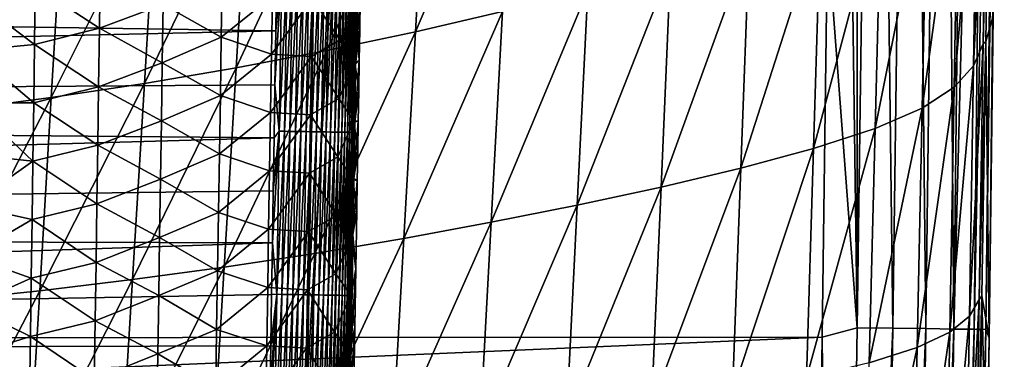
# Model space of a CAD drawing. Header units: metres. Extents: x -26 to 26, y -167 to 32.
# Tile 143 of 237: x 12.66 to 21.34, y -66.33 to -63.34. Entities that reach past the tile are written whole.
import ezdxf

# ---------------------------------------------------------------- set-up
doc = ezdxf.new("R2010")
doc.units = ezdxf.units.M
doc.layers.add('solid_12_411_043_XXX', color=7, linetype='CONTINUOUS')

msp = doc.modelspace()

# ---------------------------------------------------------------- linework, layer by layer
at = {"layer": 'solid_12_411_043_XXX'}
for points in [[(-19.882414, -53.963749, 137.548279), (-19.738482, -66.156723, 137.548279), (19.882442, -53.963749, 137.548279)], [(-19.738482, -66.156723, 137.548279), (19.783798, -62.591133, 137.548279), (19.882442, -53.963749, 137.548279)], [(20.047489, -66.051865, 137.515793), (19.882442, -53.963749, 137.548279), (19.783798, -62.591133, 137.548279)], [(20.047403, -53.965572, 137.539001), (19.882442, -53.963749, 137.548279), (20.047489, -66.051865, 137.515793)], [(20.210266, -53.967373, 137.511261), (20.047403, -53.965572, 137.539001), (20.047489, -66.051865, 137.515793)], [(20.210266, -53.967373, 137.511261), (20.047489, -66.051865, 137.515793), (20.360134, -66.055901, 137.411118)], [(20.521521, -53.97081, 137.402069), (20.210266, -53.967373, 137.511261), (20.360134, -66.055901, 137.411118)], [(20.521521, -53.97081, 137.402069), (20.360134, -66.055901, 137.411118), (20.652548, -66.059669, 137.230804)], [(20.800604, -53.973896, 137.226227), (20.521521, -53.97081, 137.402069), (20.652548, -66.059669, 137.230804)], [(20.800604, -53.973896, 137.226227), (20.652548, -66.059669, 137.230804), (20.898228, -66.062843, 136.983566)], [(21.033401, -53.976467, 136.99263), (20.800604, -53.973896, 137.226227), (20.898228, -66.062843, 136.983566)], [(21.208447, -53.978401, 136.712631), (21.033401, -53.976467, 136.99263), (20.898228, -66.062843, 136.983566)], [(21.208447, -53.978401, 136.712631), (20.898228, -66.062843, 136.983566), (21.076866, -66.065147, 136.689682)], [(21.316563, -53.979595, 136.400696), (21.208447, -53.978401, 136.712631), (21.076866, -66.065147, 136.689682)], [(21.316563, -53.979595, 136.400696), (21.076866, -66.065147, 136.689682), (21.17964, -66.066475, 136.375687)], [(21.343668, -53.979897, 136.237839), (21.316563, -53.979595, 136.400696), (21.17964, -66.066475, 136.375687)], [(21.343668, -53.979897, 136.237839), (21.17964, -66.066475, 136.375687), (21.20903, -66.141747, 136.067215)], [(21.343668, -53.979897, 136.237839), (21.20903, -66.141747, 136.067215), (21.244724, -63.303719, 136.067703)], [(21.157038, -63.549408, 124.861671), (21.190178, -61.295197, 124.837219), (21.214788, -61.151775, 125.637192)], [(21.18066, -63.528362, 125.670761), (21.157038, -63.549408, 124.861671), (21.214788, -61.151775, 125.637192)], [(21.244724, -63.303719, 136.067703), (21.18066, -63.528362, 125.670761), (21.214788, -61.151775, 125.637192)], [(21.073261, -63.742981, 124.060936), (21.107765, -61.536827, 124.045288), (21.190178, -61.295197, 124.837219)], [(21.157038, -63.549408, 124.861671), (21.073261, -63.742981, 124.060936), (21.190178, -61.295197, 124.837219)], [(16.154602, -63.443604, 119.333374), (16.257084, -61.623028, 119.306503), (17.018406, -61.409828, 119.636002)], [(16.920361, -63.266132, 119.657051), (16.154602, -63.443604, 119.333374), (17.018406, -61.409828, 119.636002)], [(20.90262, -63.931473, 123.27404), (20.940182, -61.773003, 123.267227), (21.107765, -61.536827, 124.045288)], [(21.073261, -63.742981, 124.060936), (20.90262, -63.931473, 123.27404), (21.107765, -61.536827, 124.045288)], [(15.372256, -63.608757, 119.029579), (15.477104, -61.821423, 118.997261), (16.257084, -61.623028, 119.306503)], [(16.154602, -63.443604, 119.333374), (15.372256, -63.608757, 119.029579), (16.257084, -61.623028, 119.306503)], [(20.620508, -64.115768, 122.524178), (20.663366, -62.004391, 122.525215), (20.940182, -61.773003, 123.267227)], [(20.90262, -63.931473, 123.27404), (20.620508, -64.115768, 122.524178), (20.940182, -61.773003, 123.267227)], [(14.574072, -63.760765, 118.745674), (14.679393, -62.004017, 118.708351), (15.477104, -61.821423, 118.997261)], [(15.372256, -63.608757, 119.029579), (14.574072, -63.760765, 118.745674), (15.477104, -61.821423, 118.997261)], [(13.763641, -63.898888, 118.474503), (13.867625, -62.16993, 118.432999), (14.679393, -62.004017, 118.708351)], [(14.574072, -63.760765, 118.745674), (13.763641, -63.898888, 118.474503), (14.679393, -62.004017, 118.708351)], [(20.205908, -64.296555, 121.843399), (20.256811, -62.2314, 121.849945), (20.663366, -62.004391, 122.525215)], [(20.620508, -64.115768, 122.524178), (20.205908, -64.296555, 121.843399), (20.663366, -62.004391, 122.525215)], [(12.943747, -64.022354, 118.21154), (13.04471, -62.318233, 118.166916), (13.867625, -62.16993, 118.432999)], [(13.763641, -63.898888, 118.474503), (12.943747, -64.022354, 118.21154), (13.867625, -62.16993, 118.432999)], [(19.661364, -64.473732, 121.252274), (19.722691, -62.453648, 121.261101), (20.256811, -62.2314, 121.849945)], [(20.205908, -64.296555, 121.843399), (19.661364, -64.473732, 121.252274), (20.256811, -62.2314, 121.849945)], [(12.114731, -64.130302, 117.959808), (12.211244, -62.447884, 117.913033), (13.04471, -62.318233, 118.166916)], [(12.943747, -64.022354, 118.21154), (12.114731, -64.130302, 117.959808), (13.04471, -62.318233, 118.166916)], [(19.021252, -64.646126, 120.755615), (19.093811, -62.669682, 120.763329), (19.722691, -62.453648, 121.261101)], [(19.661364, -64.473732, 121.252274), (19.021252, -64.646126, 120.755615), (19.722691, -62.453648, 121.261101)], [(-19.738482, -66.156723, 137.548279), (19.738823, -66.133438, 137.548279), (19.783798, -62.591133, 137.548279)], [(20.047489, -66.051865, 137.515793), (19.783798, -62.591133, 137.548279), (19.738823, -66.133438, 137.548279)], [(18.319191, -64.8125, 120.348221), (18.402317, -62.878002, 120.351692), (19.093811, -62.669682, 120.763329)], [(19.021252, -64.646126, 120.755615), (18.319191, -64.8125, 120.348221), (19.093811, -62.669682, 120.763329)], [(13.37516, -62.896614, 171.569244), (13.367667, -63.412407, 171.573746), (12.80234, -63.041729, 171.426056)], [(13.929353, -63.203564, 171.825531), (13.367667, -63.412407, 171.573746), (13.37516, -62.896614, 171.569244)], [(14.914785, -63.910027, 177.858871), (14.953166, -64.319901, 177.857483), (14.97574, -62.882801, 177.857361)], [(14.922254, -63.43568, 177.858826), (14.914785, -63.910027, 177.858871), (14.97574, -62.882801, 177.857361)], [(14.929759, -62.956245, 177.85878), (14.922254, -63.43568, 177.858826), (14.97574, -62.882801, 177.857361)], [(14.97574, -62.882801, 177.857361), (14.953166, -64.319901, 177.857483), (15.022467, -62.88353, 177.852844)], [(14.953166, -64.319901, 177.857483), (14.999908, -64.320641, 177.852951), (15.022467, -62.88353, 177.852844)], [(15.022467, -62.88353, 177.852844), (14.999908, -64.320641, 177.852951), (15.06984, -62.884266, 177.845016)], [(14.999908, -64.320641, 177.852951), (15.047298, -64.321388, 177.845139), (15.06984, -62.884266, 177.845016)], [(15.06984, -62.884266, 177.845016), (15.047298, -64.321388, 177.845139), (15.117534, -62.88501, 177.833755)], [(15.047298, -64.321388, 177.845139), (15.09501, -64.322144, 177.833862), (15.117534, -62.88501, 177.833755)], [(15.117534, -62.88501, 177.833755), (15.09501, -64.322144, 177.833862), (15.165187, -62.88575, 177.818909)], [(15.09501, -64.322144, 177.833862), (15.14268, -64.322899, 177.819016), (15.165187, -62.88575, 177.818909)], [(15.165187, -62.88575, 177.818909), (15.14268, -64.322899, 177.819016), (15.212413, -62.886486, 177.800446)], [(15.14268, -64.322899, 177.819016), (15.189922, -64.323647, 177.800522), (15.212413, -62.886486, 177.800446)], [(15.212413, -62.886486, 177.800446), (15.189922, -64.323647, 177.800522), (15.258806, -62.887211, 177.77832)], [(15.189922, -64.323647, 177.800522), (15.236331, -64.324379, 177.778381), (15.258806, -62.887211, 177.77832)], [(15.258806, -62.887211, 177.77832), (15.236331, -64.324379, 177.778381), (15.303952, -62.887917, 177.752579)], [(15.236331, -64.324379, 177.778381), (15.281492, -64.325096, 177.752625), (15.303952, -62.887917, 177.752579)], [(15.303952, -62.887917, 177.752579), (15.281492, -64.325096, 177.752625), (15.347441, -62.888596, 177.723358)], [(15.281492, -64.325096, 177.752625), (15.324992, -64.32579, 177.723373), (15.347441, -62.888596, 177.723358)], [(15.347441, -62.888596, 177.723358), (15.324992, -64.32579, 177.723373), (15.388873, -62.889244, 177.690811)], [(15.324992, -64.32579, 177.723373), (15.366434, -64.326447, 177.690811), (15.388873, -62.889244, 177.690811)], [(15.388873, -62.889244, 177.690811), (15.366434, -64.326447, 177.690811), (15.427877, -62.889854, 177.655167)], [(15.366434, -64.326447, 177.690811), (15.405446, -64.327072, 177.655136), (15.427877, -62.889854, 177.655167)], [(15.427877, -62.889854, 177.655167), (15.405446, -64.327072, 177.655136), (15.464118, -62.890423, 177.616714)], [(15.405446, -64.327072, 177.655136), (15.441689, -64.327644, 177.616653), (15.464118, -62.890423, 177.616714)], [(15.464118, -62.890423, 177.616714), (15.441689, -64.327644, 177.616653), (15.497305, -62.890945, 177.57579)], [(15.441689, -64.327644, 177.616653), (15.474876, -64.328178, 177.575699), (15.497305, -62.890945, 177.57579)], [(15.497305, -62.890945, 177.57579), (15.474876, -64.328178, 177.575699), (15.527202, -62.891418, 177.532745)], [(15.474876, -64.328178, 177.575699), (15.504768, -64.328651, 177.532623), (15.527202, -62.891418, 177.532745)], [(15.527202, -62.891418, 177.532745), (15.504768, -64.328651, 177.532623), (15.55363, -62.891834, 177.487991)], [(15.504768, -64.328651, 177.532623), (15.531189, -64.329079, 177.487839), (15.55363, -62.891834, 177.487991)], [(15.55363, -62.891834, 177.487991), (15.531189, -64.329079, 177.487839), (15.576475, -62.892197, 177.441925)], [(15.531189, -64.329079, 177.487839), (15.554023, -64.329445, 177.441742), (15.576475, -62.892197, 177.441925)], [(15.576475, -62.892197, 177.441925), (15.554023, -64.329445, 177.441742), (15.595683, -62.892502, 177.394974)], [(15.554023, -64.329445, 177.441742), (15.573215, -64.32975, 177.39476), (15.595683, -62.892502, 177.394974)], [(15.595683, -62.892502, 177.394974), (15.573215, -64.32975, 177.39476), (15.611259, -62.89275, 177.347534)], [(15.573215, -64.32975, 177.39476), (15.588774, -64.330002, 177.34729), (15.611259, -62.89275, 177.347534)], [(15.611259, -62.89275, 177.347534), (15.588774, -64.330002, 177.34729), (15.623266, -62.892944, 177.300003)], [(15.588774, -64.330002, 177.34729), (15.600759, -64.3302, 177.299728), (15.623266, -62.892944, 177.300003)], [(15.623266, -62.892944, 177.300003), (15.600759, -64.3302, 177.299728), (15.631814, -62.893085, 177.252716)], [(15.600759, -64.3302, 177.299728), (15.609282, -64.330338, 177.252426), (15.631814, -62.893085, 177.252716)], [(15.631814, -62.893085, 177.252716), (15.609282, -64.330338, 177.252426), (15.637054, -62.893173, 177.206039)], [(15.609282, -64.330338, 177.252426), (15.614497, -64.330429, 177.205734), (15.637054, -62.893173, 177.206039)], [(15.634099, -63.218143, 177.160217), (15.637054, -62.893173, 177.206039), (15.614497, -64.330429, 177.205734)], [(17.579185, -64.971695, 119.99659), (17.671316, -63.077251, 119.994255), (18.402317, -62.878002, 120.351692)], [(18.319191, -64.8125, 120.348221), (17.579185, -64.971695, 119.99659), (18.402317, -62.878002, 120.351692)], [(14.929759, -62.956245, 177.85878), (-14.929387, -62.978203, 177.85878), (14.922254, -63.43568, 177.858826)], [(14.922254, -63.43568, 177.858826), (-14.929387, -62.978203, 177.85878), (-14.91159, -64.110237, 177.858887)], [(14.450359, -62.974991, 172.182144), (14.442157, -63.490273, 172.186127), (13.929353, -63.203564, 171.825531)], [(14.893362, -63.126003, 172.634247), (14.442157, -63.490273, 172.186127), (14.450359, -62.974991, 172.182144)], [(15.494193, -63.000935, 173.717392), (15.48547, -63.516121, 173.720154), (15.245001, -63.147541, 173.156265)], [(15.628131, -63.201172, 174.290985), (15.48547, -63.516121, 173.720154), (15.494193, -63.000935, 173.717392)], [(12.80234, -63.041729, 171.426056), (12.795258, -63.556087, 171.430664), (12.248653, -63.141029, 171.381821)], [(13.367667, -63.412407, 171.573746), (12.795258, -63.556087, 171.430664), (12.80234, -63.041729, 171.426056)], [(16.821497, -65.122581, 119.665085), (16.920361, -63.266132, 119.657051), (17.671316, -63.077251, 119.994255)], [(17.579185, -64.971695, 119.99659), (16.821497, -65.122581, 119.665085), (17.671316, -63.077251, 119.994255)], [(12.795258, -63.556087, 171.430664), (12.242564, -63.60762, 171.386032), (12.248653, -63.141029, 171.381821)], [(14.893362, -63.126003, 172.634247), (14.884906, -63.639984, 172.637863), (14.442157, -63.490273, 172.186127)], [(15.245001, -63.147541, 173.156265), (14.884906, -63.639984, 172.637863), (14.893362, -63.126003, 172.634247)], [(15.245001, -63.147541, 173.156265), (15.236369, -63.661369, 173.159454), (14.884906, -63.639984, 172.637863)], [(15.48547, -63.516121, 173.720154), (15.236369, -63.661369, 173.159454), (15.245001, -63.147541, 173.156265)], [(15.667024, -63.155903, 174.847397), (15.634099, -63.218143, 177.160217), (15.62606, -63.730423, 177.16011)], [(15.662488, -63.42709, 174.84845), (15.667024, -63.155903, 174.847397), (15.62606, -63.730423, 177.16011)], [(15.628131, -63.201172, 174.290985), (15.667024, -63.155903, 174.847397), (15.662488, -63.42709, 174.84845)], [(13.929353, -63.203564, 171.825531), (13.921515, -63.716671, 171.829803), (13.367667, -63.412407, 171.573746)], [(14.442157, -63.490273, 172.186127), (13.921515, -63.716671, 171.829803), (13.929353, -63.203564, 171.825531)], [(15.628131, -63.201172, 174.290985), (15.619437, -63.714535, 174.293289), (15.48547, -63.516121, 173.720154)], [(15.62606, -63.730423, 177.16011), (15.634099, -63.218143, 177.160217), (15.614497, -64.330429, 177.205734)], [(15.628131, -63.201172, 174.290985), (15.657968, -63.696587, 174.849472), (15.619437, -63.714535, 174.293289)], [(15.628131, -63.201172, 174.290985), (15.662488, -63.42709, 174.84845), (15.657968, -63.696587, 174.849472)], [(16.051338, -65.264336, 119.346573), (16.154602, -63.443604, 119.333374), (16.920361, -63.266132, 119.657051)], [(16.821497, -65.122581, 119.665085), (16.051338, -65.264336, 119.346573), (16.920361, -63.266132, 119.657051)], [(21.20903, -66.141747, 136.067215), (21.18066, -63.528362, 125.670761), (21.244724, -63.303719, 136.067703)], [(14.922254, -63.43568, 177.858826), (-14.91159, -64.110237, 177.858887), (14.914785, -63.910027, 177.858871)], [(13.367667, -63.412407, 171.573746), (13.360172, -63.928196, 171.578247), (12.795258, -63.556087, 171.430664)], [(13.921515, -63.716671, 171.829803), (13.360172, -63.928196, 171.578247), (13.367667, -63.412407, 171.573746)], [(15.657968, -63.696587, 174.849472), (15.662488, -63.42709, 174.84845), (15.62606, -63.730423, 177.16011)], [(14.442157, -63.490273, 172.186127), (14.433933, -64.005547, 172.190109), (13.921515, -63.716671, 171.829803)], [(14.884906, -63.639984, 172.637863), (14.433933, -64.005547, 172.190109), (14.442157, -63.490273, 172.186127)], [(15.48547, -63.516121, 173.720154), (15.476705, -64.031303, 173.72287), (15.236369, -63.661369, 173.159454)], [(15.266668, -65.396248, 119.047607), (15.372256, -63.608757, 119.029579), (16.154602, -63.443604, 119.333374)], [(16.051338, -65.264336, 119.346573), (15.266668, -65.396248, 119.047607), (16.154602, -63.443604, 119.333374)], [(15.619437, -63.714535, 174.293289), (15.476705, -64.031303, 173.72287), (15.48547, -63.516121, 173.720154)], [(12.788185, -64.070442, 171.435272), (12.236549, -64.069229, 171.390213), (12.242564, -63.60762, 171.386032)], [(12.795258, -63.556087, 171.430664), (12.788185, -64.070442, 171.435272), (12.242564, -63.60762, 171.386032)], [(13.360172, -63.928196, 171.578247), (12.788185, -64.070442, 171.435272), (12.795258, -63.556087, 171.430664)], [(14.468058, -65.517677, 118.768097), (14.574072, -63.760765, 118.745674), (15.372256, -63.608757, 119.029579)], [(15.266668, -65.396248, 119.047607), (14.468058, -65.517677, 118.768097), (15.372256, -63.608757, 119.029579)], [(21.037388, -65.949165, 124.073181), (21.073261, -63.742981, 124.060936), (21.157038, -63.549408, 124.861671)], [(21.122406, -65.803635, 124.883461), (21.037388, -65.949165, 124.073181), (21.157038, -63.549408, 124.861671)], [(21.122406, -65.803635, 124.883461), (21.157038, -63.549408, 124.861671), (21.18066, -63.528362, 125.670761)], [(21.146946, -65.771744, 125.700684), (21.122406, -65.803635, 124.883461), (21.18066, -63.528362, 125.670761)], [(21.20903, -66.141747, 136.067215), (21.146946, -65.771744, 125.700684), (21.18066, -63.528362, 125.670761)], [(14.884906, -63.639984, 172.637863), (14.876419, -64.153954, 172.641434), (14.433933, -64.005547, 172.190109)], [(15.236369, -63.661369, 173.159454), (14.876419, -64.153954, 172.641434), (14.884906, -63.639984, 172.637863)], [(15.236369, -63.661369, 173.159454), (15.227699, -64.175194, 173.162598), (14.876419, -64.153954, 172.641434)], [(15.476705, -64.031303, 173.72287), (15.227699, -64.175194, 173.162598), (15.236369, -63.661369, 173.159454)], [(15.657968, -63.696587, 174.849472), (15.62606, -63.730423, 177.16011), (15.618073, -64.236755, 177.159988)], [(15.653463, -63.964397, 174.850479), (15.657968, -63.696587, 174.849472), (15.618073, -64.236755, 177.159988)], [(15.619437, -63.714535, 174.293289), (15.657968, -63.696587, 174.849472), (15.653463, -63.964397, 174.850479)], [(13.921515, -63.716671, 171.829803), (13.913667, -64.229774, 171.834061), (13.360172, -63.928196, 171.578247)], [(13.65901, -65.628021, 118.500534), (13.763641, -63.898888, 118.474503), (14.574072, -63.760765, 118.745674)], [(14.468058, -65.517677, 118.768097), (13.65901, -65.628021, 118.500534), (14.574072, -63.760765, 118.745674)], [(14.433933, -64.005547, 172.190109), (13.913667, -64.229774, 171.834061), (13.921515, -63.716671, 171.829803)], [(15.619437, -63.714535, 174.293289), (15.6107, -64.227898, 174.295547), (15.476705, -64.031303, 173.72287)], [(15.619437, -63.714535, 174.293289), (15.653463, -63.964397, 174.850479), (15.6107, -64.227898, 174.295547)], [(15.618073, -64.236755, 177.159988), (15.62606, -63.730423, 177.16011), (15.614497, -64.330429, 177.205734)], [(20.863785, -66.089973, 123.276726), (20.90262, -63.931473, 123.27404), (21.073261, -63.742981, 124.060936)], [(21.037388, -65.949165, 124.073181), (20.863785, -66.089973, 123.276726), (21.073261, -63.742981, 124.060936)], [(14.914785, -63.910027, 177.858871), (-14.91159, -64.110237, 177.858887), (14.907356, -64.379463, 177.858902)], [(13.360172, -63.928196, 171.578247), (13.352675, -64.443985, 171.582748), (12.788185, -64.070442, 171.435272)], [(12.842178, -65.726654, 118.240143), (12.943747, -64.022354, 118.21154), (13.763641, -63.898888, 118.474503)], [(13.65901, -65.628021, 118.500534), (12.842178, -65.726654, 118.240143), (13.763641, -63.898888, 118.474503)], [(13.913667, -64.229774, 171.834061), (13.352675, -64.443985, 171.582748), (13.360172, -63.928196, 171.578247)], [(14.914785, -63.910027, 177.858871), (14.907356, -64.379463, 177.858902), (14.953166, -64.319901, 177.857483)], [(20.576418, -66.227188, 122.518295), (20.620508, -64.115768, 122.524178), (20.90262, -63.931473, 123.27404)], [(20.863785, -66.089973, 123.276726), (20.576418, -66.227188, 122.518295), (20.90262, -63.931473, 123.27404)], [(12.017657, -65.812897, 117.990059), (12.114731, -64.130302, 117.959808), (12.943747, -64.022354, 118.21154)], [(12.842178, -65.726654, 118.240143), (12.017657, -65.812897, 117.990059), (12.943747, -64.022354, 118.21154)], [(14.433933, -64.005547, 172.190109), (14.425685, -64.520821, 172.194077), (13.913667, -64.229774, 171.834061)], [(14.876419, -64.153954, 172.641434), (14.425685, -64.520821, 172.194077), (14.433933, -64.005547, 172.190109)], [(15.476705, -64.031303, 173.72287), (15.467897, -64.546486, 173.725555), (15.227699, -64.175194, 173.162598)], [(15.6107, -64.227898, 174.295547), (15.467897, -64.546486, 173.725555), (15.476705, -64.031303, 173.72287)], [(15.6107, -64.227898, 174.295547), (15.653463, -63.964397, 174.850479), (15.648976, -64.230522, 174.851456)], [(15.648976, -64.230522, 174.851456), (15.653463, -63.964397, 174.850479), (15.618073, -64.236755, 177.159988)], [(14.907356, -64.379463, 177.858902), (-14.91159, -64.110237, 177.858887), (-14.894019, -65.214989, 177.858978)], [(12.781119, -64.584801, 171.43988), (12.230629, -64.52533, 171.394333), (12.236549, -64.069229, 171.390213)], [(12.788185, -64.070442, 171.435272), (12.781119, -64.584801, 171.43988), (12.236549, -64.069229, 171.390213)], [(13.352675, -64.443985, 171.582748), (12.781119, -64.584801, 171.43988), (12.788185, -64.070442, 171.435272)], [(20.153799, -66.361763, 121.831322), (20.205908, -64.296555, 121.843399), (20.620508, -64.115768, 122.524178)], [(20.576418, -66.227188, 122.518295), (20.153799, -66.361763, 121.831322), (20.620508, -64.115768, 122.524178)], [(14.876419, -64.153954, 172.641434), (14.867902, -64.667931, 172.645004), (14.425685, -64.520821, 172.194077)], [(15.227699, -64.175194, 173.162598), (14.867902, -64.667931, 172.645004), (14.876419, -64.153954, 172.641434)], [(15.227699, -64.175194, 173.162598), (15.218992, -64.689018, 173.16571), (14.867902, -64.667931, 172.645004)], [(15.467897, -64.546486, 173.725555), (15.218992, -64.689018, 173.16571), (15.227699, -64.175194, 173.162598)], [(13.913667, -64.229774, 171.834061), (13.905804, -64.742882, 171.838318), (13.352675, -64.443985, 171.582748)], [(14.425685, -64.520821, 172.194077), (13.905804, -64.742882, 171.838318), (13.913667, -64.229774, 171.834061)], [(15.6107, -64.227898, 174.295547), (15.601917, -64.741249, 174.297745), (15.467897, -64.546486, 173.725555)], [(15.6107, -64.227898, 174.295547), (15.644505, -64.494965, 174.852417), (15.601917, -64.741249, 174.297745)], [(15.648976, -64.230522, 174.851456), (15.618073, -64.236755, 177.159988), (15.610132, -64.737404, 177.159882)], [(15.644505, -64.494965, 174.852417), (15.648976, -64.230522, 174.851456), (15.610132, -64.737404, 177.159882)], [(15.610132, -64.737404, 177.159882), (15.618073, -64.236755, 177.159988), (15.614497, -64.330429, 177.205734)], [(15.6107, -64.227898, 174.295547), (15.648976, -64.230522, 174.851456), (15.644505, -64.494965, 174.852417)], [(19.598871, -66.493881, 121.237236), (19.661364, -64.473732, 121.252274), (20.205908, -64.296555, 121.843399)], [(20.153799, -66.361763, 121.831322), (19.598871, -66.493881, 121.237236), (20.205908, -64.296555, 121.843399)], [(14.907356, -64.379463, 177.858902), (-14.894019, -65.214989, 177.858978), (14.899968, -64.844154, 177.858948)], [(14.89262, -65.304291, 177.858978), (14.930249, -65.756989, 177.857605), (14.953166, -64.319901, 177.857483)], [(14.899968, -64.844154, 177.858948), (14.89262, -65.304291, 177.858978), (14.953166, -64.319901, 177.857483)], [(14.907356, -64.379463, 177.858902), (14.899968, -64.844154, 177.858948), (14.953166, -64.319901, 177.857483)], [(14.953166, -64.319901, 177.857483), (14.930249, -65.756989, 177.857605), (14.999908, -64.320641, 177.852951)], [(14.930249, -65.756989, 177.857605), (14.977007, -65.757744, 177.853073), (14.999908, -64.320641, 177.852951)], [(14.999908, -64.320641, 177.852951), (14.977007, -65.757744, 177.853073), (15.047298, -64.321388, 177.845139)], [(14.977007, -65.757744, 177.853073), (15.024414, -65.758507, 177.845245), (15.047298, -64.321388, 177.845139)], [(15.047298, -64.321388, 177.845139), (15.024414, -65.758507, 177.845245), (15.09501, -64.322144, 177.833862)], [(15.024414, -65.758507, 177.845245), (15.072143, -65.759277, 177.833969), (15.09501, -64.322144, 177.833862)], [(15.09501, -64.322144, 177.833862), (15.072143, -65.759277, 177.833969), (15.14268, -64.322899, 177.819016)], [(15.072143, -65.759277, 177.833969), (15.11983, -65.76004, 177.819107), (15.14268, -64.322899, 177.819016)], [(15.14268, -64.322899, 177.819016), (15.11983, -65.76004, 177.819107), (15.189922, -64.323647, 177.800522)], [(15.11983, -65.76004, 177.819107), (15.167089, -65.760803, 177.800598), (15.189922, -64.323647, 177.800522)], [(15.189922, -64.323647, 177.800522), (15.167089, -65.760803, 177.800598), (15.236331, -64.324379, 177.778381)], [(15.167089, -65.760803, 177.800598), (15.213514, -65.761551, 177.778442), (15.236331, -64.324379, 177.778381)], [(15.236331, -64.324379, 177.778381), (15.213514, -65.761551, 177.778442), (15.281492, -64.325096, 177.752625)], [(15.213514, -65.761551, 177.778442), (15.25869, -65.762283, 177.75267), (15.281492, -64.325096, 177.752625)], [(15.281492, -64.325096, 177.752625), (15.25869, -65.762283, 177.75267), (15.324992, -64.32579, 177.723373)], [(15.25869, -65.762283, 177.75267), (15.302202, -65.762985, 177.723404), (15.324992, -64.32579, 177.723373)], [(15.324992, -64.32579, 177.723373), (15.302202, -65.762985, 177.723404), (15.366434, -64.326447, 177.690811)], [(15.302202, -65.762985, 177.723404), (15.343655, -65.763657, 177.690796), (15.366434, -64.326447, 177.690811)], [(15.366434, -64.326447, 177.690811), (15.343655, -65.763657, 177.690796), (15.405446, -64.327072, 177.655136)], [(15.343655, -65.763657, 177.690796), (15.382672, -65.764282, 177.655106), (15.405446, -64.327072, 177.655136)], [(15.405446, -64.327072, 177.655136), (15.382672, -65.764282, 177.655106), (15.441689, -64.327644, 177.616653)], [(15.382672, -65.764282, 177.655106), (15.41892, -65.76487, 177.616592), (15.441689, -64.327644, 177.616653)], [(15.441689, -64.327644, 177.616653), (15.41892, -65.76487, 177.616592), (15.474876, -64.328178, 177.575699)], [(15.41892, -65.76487, 177.616592), (15.452106, -65.765404, 177.575592), (15.474876, -64.328178, 177.575699)], [(15.474876, -64.328178, 177.575699), (15.452106, -65.765404, 177.575592), (15.504768, -64.328651, 177.532623)], [(15.452106, -65.765404, 177.575592), (15.481995, -65.765892, 177.532501), (15.504768, -64.328651, 177.532623)], [(15.504768, -64.328651, 177.532623), (15.481995, -65.765892, 177.532501), (15.531189, -64.329079, 177.487839)], [(15.481995, -65.765892, 177.532501), (15.508407, -65.766319, 177.487671), (15.531189, -64.329079, 177.487839)], [(15.531189, -64.329079, 177.487839), (15.508407, -65.766319, 177.487671), (15.554023, -64.329445, 177.441742)], [(15.508407, -65.766319, 177.487671), (15.531229, -65.766693, 177.441559), (15.554023, -64.329445, 177.441742)], [(15.554023, -64.329445, 177.441742), (15.531229, -65.766693, 177.441559), (15.573215, -64.32975, 177.39476)], [(15.531229, -65.766693, 177.441559), (15.550406, -65.766998, 177.394547), (15.573215, -64.32975, 177.39476)], [(15.573215, -64.32975, 177.39476), (15.550406, -65.766998, 177.394547), (15.588774, -64.330002, 177.34729)], [(15.550406, -65.766998, 177.394547), (15.565946, -65.767258, 177.347046), (15.588774, -64.330002, 177.34729)], [(15.588774, -64.330002, 177.34729), (15.565946, -65.767258, 177.347046), (15.600759, -64.3302, 177.299728)], [(15.565946, -65.767258, 177.347046), (15.577909, -65.767448, 177.299454), (15.600759, -64.3302, 177.299728)], [(15.600759, -64.3302, 177.299728), (15.577909, -65.767448, 177.299454), (15.609282, -64.330338, 177.252426)], [(15.577909, -65.767448, 177.299454), (15.586408, -65.767593, 177.252136), (15.609282, -64.330338, 177.252426)], [(15.609282, -64.330338, 177.252426), (15.586408, -65.767593, 177.252136), (15.614497, -64.330429, 177.205734)], [(15.586408, -65.767593, 177.252136), (15.591596, -65.767677, 177.205414), (15.614497, -64.330429, 177.205734)], [(15.610132, -64.737404, 177.159882), (15.614497, -64.330429, 177.205734), (15.591596, -65.767677, 177.205414)], [(13.352675, -64.443985, 171.582748), (13.345174, -64.959778, 171.58725), (12.781119, -64.584801, 171.43988)], [(13.905804, -64.742882, 171.838318), (13.345174, -64.959778, 171.58725), (13.352675, -64.443985, 171.582748)], [(18.947596, -66.62265, 120.741066), (19.021252, -64.646126, 120.755615), (19.661364, -64.473732, 121.252274)], [(19.598871, -66.493881, 121.237236), (18.947596, -66.62265, 120.741066), (19.661364, -64.473732, 121.252274)], [(12.781119, -64.584801, 171.43988), (12.224797, -64.976143, 171.398407), (12.230629, -64.52533, 171.394333)], [(14.425685, -64.520821, 172.194077), (14.417415, -65.036095, 172.198029), (13.905804, -64.742882, 171.838318)], [(14.867902, -64.667931, 172.645004), (14.417415, -65.036095, 172.198029), (14.425685, -64.520821, 172.194077)], [(15.467897, -64.546486, 173.725555), (15.459047, -65.061653, 173.72818), (15.218992, -64.689018, 173.16571)], [(15.601917, -64.741249, 174.297745), (15.459047, -65.061653, 173.72818), (15.467897, -64.546486, 173.725555)], [(15.601917, -64.741249, 174.297745), (15.644505, -64.494965, 174.852417), (15.640051, -64.757713, 174.853348)], [(15.640051, -64.757713, 174.853348), (15.644505, -64.494965, 174.852417), (15.610132, -64.737404, 177.159882)], [(12.781119, -64.584801, 171.43988), (12.77406, -65.099159, 171.444489), (12.224797, -64.976143, 171.398407)], [(13.345174, -64.959778, 171.58725), (12.77406, -65.099159, 171.444489), (12.781119, -64.584801, 171.43988)], [(18.235064, -66.747086, 120.337334), (18.319191, -64.8125, 120.348221), (19.021252, -64.646126, 120.755615)], [(18.947596, -66.62265, 120.741066), (18.235064, -66.747086, 120.337334), (19.021252, -64.646126, 120.755615)], [(13.905804, -64.742882, 171.838318), (13.897926, -65.255981, 171.84256), (13.345174, -64.959778, 171.58725)], [(14.417415, -65.036095, 172.198029), (13.897926, -65.255981, 171.84256), (13.905804, -64.742882, 171.838318)], [(14.867902, -64.667931, 172.645004), (14.859352, -65.181892, 172.648529), (14.417415, -65.036095, 172.198029)], [(15.218992, -64.689018, 173.16571), (14.859352, -65.181892, 172.648529), (14.867902, -64.667931, 172.645004)], [(15.218992, -64.689018, 173.16571), (15.210247, -65.202835, 173.168793), (14.859352, -65.181892, 172.648529)], [(15.459047, -65.061653, 173.72818), (15.210247, -65.202835, 173.168793), (15.218992, -64.689018, 173.16571)], [(15.601917, -64.741249, 174.297745), (15.593092, -65.254601, 174.299896), (15.459047, -65.061653, 173.72818)], [(15.602241, -65.232407, 177.15976), (15.610132, -64.737404, 177.159882), (15.591596, -65.767677, 177.205414)], [(15.601917, -64.741249, 174.297745), (15.635613, -65.018784, 174.854263), (15.593092, -65.254601, 174.299896)], [(15.601917, -64.741249, 174.297745), (15.640051, -64.757713, 174.853348), (15.635613, -65.018784, 174.854263)], [(15.640051, -64.757713, 174.853348), (15.610132, -64.737404, 177.159882), (15.602241, -65.232407, 177.15976)], [(15.635613, -65.018784, 174.854263), (15.640051, -64.757713, 174.853348), (15.602241, -65.232407, 177.15976)], [(17.486162, -66.866226, 119.990944), (17.579185, -64.971695, 119.99659), (18.319191, -64.8125, 120.348221)], [(18.235064, -66.747086, 120.337334), (17.486162, -66.866226, 119.990944), (18.319191, -64.8125, 120.348221)], [(14.899968, -64.844154, 177.858948), (-14.894019, -65.214989, 177.858978), (14.89262, -65.304291, 177.858978)], [(12.77406, -65.099159, 171.444489), (12.219046, -65.421921, 171.40242), (12.224797, -64.976143, 171.398407)], [(13.345174, -64.959778, 171.58725), (13.337667, -65.475563, 171.591736), (12.77406, -65.099159, 171.444489)], [(13.897926, -65.255981, 171.84256), (13.337667, -65.475563, 171.591736), (13.345174, -64.959778, 171.58725)], [(16.721838, -66.979126, 119.664581), (16.821497, -65.122581, 119.665085), (17.579185, -64.971695, 119.99659)], [(17.486162, -66.866226, 119.990944), (16.721838, -66.979126, 119.664581), (17.579185, -64.971695, 119.99659)], [(14.417415, -65.036095, 172.198029), (14.40912, -65.551361, 172.20195), (13.897926, -65.255981, 171.84256)], [(14.859352, -65.181892, 172.648529), (14.40912, -65.551361, 172.20195), (14.417415, -65.036095, 172.198029)], [(15.459047, -65.061653, 173.72818), (15.450156, -65.576828, 173.730774), (15.210247, -65.202835, 173.168793)], [(15.593092, -65.254601, 174.299896), (15.450156, -65.576828, 173.730774), (15.459047, -65.061653, 173.72818)], [(15.593092, -65.254601, 174.299896), (15.635613, -65.018784, 174.854263), (15.626793, -65.535767, 174.856033)], [(15.626793, -65.535767, 174.856033), (15.635613, -65.018784, 174.854263), (15.602241, -65.232407, 177.15976)], [(12.77406, -65.099159, 171.444489), (12.767005, -65.61351, 171.449097), (12.219046, -65.421921, 171.40242)], [(13.337667, -65.475563, 171.591736), (12.767005, -65.61351, 171.449097), (12.77406, -65.099159, 171.444489)], [(15.947362, -67.085167, 119.350685), (16.051338, -65.264336, 119.346573), (16.821497, -65.122581, 119.665085)], [(16.721838, -66.979126, 119.664581), (15.947362, -67.085167, 119.350685), (16.821497, -65.122581, 119.665085)], [(14.89262, -65.304291, 177.858978), (-14.894019, -65.214989, 177.858978), (-14.876685, -66.294373, 177.85907)], [(13.897926, -65.255981, 171.84256), (13.890034, -65.769081, 171.846802), (13.337667, -65.475563, 171.591736)], [(14.40912, -65.551361, 172.20195), (13.890034, -65.769081, 171.846802), (13.897926, -65.255981, 171.84256)], [(14.859352, -65.181892, 172.648529), (14.850772, -65.695854, 172.652054), (14.40912, -65.551361, 172.20195)], [(15.210247, -65.202835, 173.168793), (14.850772, -65.695854, 172.652054), (14.859352, -65.181892, 172.648529)], [(15.210247, -65.202835, 173.168793), (15.201466, -65.716652, 173.171844), (14.850772, -65.695854, 172.652054)], [(15.450156, -65.576828, 173.730774), (15.201466, -65.716652, 173.171844), (15.210247, -65.202835, 173.168793)], [(15.593092, -65.254601, 174.299896), (15.584223, -65.767952, 174.301987), (15.450156, -65.576828, 173.730774)], [(15.593092, -65.254601, 174.299896), (15.626793, -65.535767, 174.856033), (15.584223, -65.767952, 174.301987)], [(15.594409, -65.72113, 177.159653), (15.602241, -65.232407, 177.15976), (15.591596, -65.767677, 177.205414)], [(15.626793, -65.535767, 174.856033), (15.602241, -65.232407, 177.15976), (15.594409, -65.72113, 177.159653)], [(14.89262, -65.304291, 177.858978), (-14.876685, -66.294373, 177.85907), (14.885314, -65.760033, 177.859024)], [(14.89262, -65.304291, 177.858978), (14.885314, -65.760033, 177.859024), (14.930249, -65.756989, 177.857605)], [(15.160449, -67.183846, 119.056007), (15.266668, -65.396248, 119.047607), (16.051338, -65.264336, 119.346573)], [(15.947362, -67.085167, 119.350685), (15.160449, -67.183846, 119.056007), (16.051338, -65.264336, 119.346573)], [(12.767005, -65.61351, 171.449097), (12.213366, -65.862892, 171.406418), (12.219046, -65.421921, 171.40242)], [(14.36149, -67.274696, 118.780411), (14.468058, -65.517677, 118.768097), (15.266668, -65.396248, 119.047607)], [(15.160449, -67.183846, 119.056007), (14.36149, -67.274696, 118.780411), (15.266668, -65.396248, 119.047607)], [(13.337667, -65.475563, 171.591736), (13.330153, -65.991341, 171.596237), (12.767005, -65.61351, 171.449097)], [(13.890034, -65.769081, 171.846802), (13.330153, -65.991341, 171.596237), (13.337667, -65.475563, 171.591736)], [(13.553886, -67.357262, 118.516037), (13.65901, -65.628021, 118.500534), (14.468058, -65.517677, 118.768097)], [(14.36149, -67.274696, 118.780411), (13.553886, -67.357262, 118.516037), (14.468058, -65.517677, 118.768097)], [(14.40912, -65.551361, 172.20195), (14.400801, -66.06662, 172.205872), (13.890034, -65.769081, 171.846802)], [(14.850772, -65.695854, 172.652054), (14.400801, -66.06662, 172.205872), (14.40912, -65.551361, 172.20195)], [(15.450156, -65.576828, 173.730774), (15.441224, -66.091995, 173.733322), (15.201466, -65.716652, 173.171844)], [(15.584223, -65.767952, 174.301987), (15.441224, -66.091995, 173.733322), (15.450156, -65.576828, 173.730774)], [(15.584223, -65.767952, 174.301987), (15.626793, -65.535767, 174.856033), (15.618054, -66.045448, 174.857681)], [(15.626793, -65.535767, 174.856033), (15.594409, -65.72113, 177.159653), (15.586637, -66.203728, 177.159546)], [(15.618054, -66.045448, 174.857681), (15.626793, -65.535767, 174.856033), (15.586637, -66.203728, 177.159546)], [(12.767005, -65.61351, 171.449097), (12.759953, -66.127861, 171.453705), (12.213366, -65.862892, 171.406418)], [(12.740152, -67.431068, 118.257881), (12.842178, -65.726654, 118.240143), (13.65901, -65.628021, 118.500534)], [(13.553886, -67.357262, 118.516037), (12.740152, -67.431068, 118.257881), (13.65901, -65.628021, 118.500534)], [(13.330153, -65.991341, 171.596237), (12.759953, -66.127861, 171.453705), (12.767005, -65.61351, 171.449097)], [(14.850772, -65.695854, 172.652054), (14.84216, -66.209816, 172.655548), (14.400801, -66.06662, 172.205872)], [(15.201466, -65.716652, 173.171844), (14.84216, -66.209816, 172.655548), (14.850772, -65.695854, 172.652054)], [(14.885314, -65.760033, 177.859024), (-14.876685, -66.294373, 177.85907), (14.87805, -66.211479, 177.85907)], [(11.920147, -67.495605, 118.009171), (12.017657, -65.812897, 117.990059), (12.842178, -65.726654, 118.240143)], [(12.740152, -67.431068, 118.257881), (11.920147, -67.495605, 118.009171), (12.842178, -65.726654, 118.240143)], [(13.890034, -65.769081, 171.846802), (13.882125, -66.282173, 171.851028), (13.330153, -65.991341, 171.596237)], [(14.400801, -66.06662, 172.205872), (13.882125, -66.282173, 171.851028), (13.890034, -65.769081, 171.846802)], [(15.201466, -65.716652, 173.171844), (15.192647, -66.230461, 173.174866), (14.84216, -66.209816, 172.655548)], [(14.863643, -67.099861, 177.859131), (14.906991, -67.194077, 177.857727), (14.930249, -65.756989, 177.857605)], [(14.870827, -66.658081, 177.8591), (14.863643, -67.099861, 177.859131), (14.930249, -65.756989, 177.857605)], [(14.87805, -66.211479, 177.85907), (14.870827, -66.658081, 177.8591), (14.930249, -65.756989, 177.857605)], [(14.885314, -65.760033, 177.859024), (14.87805, -66.211479, 177.85907), (14.930249, -65.756989, 177.857605)], [(14.930249, -65.756989, 177.857605), (14.906991, -67.194077, 177.857727), (14.977007, -65.757744, 177.853073)], [(14.906991, -67.194077, 177.857727), (14.953765, -67.194839, 177.853195), (14.977007, -65.757744, 177.853073)], [(14.977007, -65.757744, 177.853073), (14.953765, -67.194839, 177.853195), (15.024414, -65.758507, 177.845245)], [(14.953765, -67.194839, 177.853195), (15.001189, -67.195618, 177.845367), (15.024414, -65.758507, 177.845245)], [(15.024414, -65.758507, 177.845245), (15.001189, -67.195618, 177.845367), (15.072143, -65.759277, 177.833969)], [(15.001189, -67.195618, 177.845367), (15.048935, -67.196404, 177.834061), (15.072143, -65.759277, 177.833969)], [(15.072143, -65.759277, 177.833969), (15.048935, -67.196404, 177.834061), (15.11983, -65.76004, 177.819107)], [(15.048935, -67.196404, 177.834061), (15.096641, -67.197182, 177.819199), (15.11983, -65.76004, 177.819107)], [(15.11983, -65.76004, 177.819107), (15.096641, -67.197182, 177.819199), (15.167089, -65.760803, 177.800598)], [(15.096641, -67.197182, 177.819199), (15.143917, -67.19796, 177.800674), (15.167089, -65.760803, 177.800598)], [(15.167089, -65.760803, 177.800598), (15.143917, -67.19796, 177.800674), (15.213514, -65.761551, 177.778442)], [(15.143917, -67.19796, 177.800674), (15.190358, -67.198723, 177.778503), (15.213514, -65.761551, 177.778442)], [(15.213514, -65.761551, 177.778442), (15.190358, -67.198723, 177.778503), (15.25869, -65.762283, 177.75267)], [(15.190358, -67.198723, 177.778503), (15.235547, -67.199463, 177.752701), (15.25869, -65.762283, 177.75267)], [(15.441224, -66.091995, 173.733322), (15.192647, -66.230461, 173.174866), (15.201466, -65.716652, 173.171844)], [(15.25869, -65.762283, 177.75267), (15.235547, -67.199463, 177.752701), (15.302202, -65.762985, 177.723404)], [(15.235547, -67.199463, 177.752701), (15.279073, -67.200172, 177.723419), (15.302202, -65.762985, 177.723404)], [(15.302202, -65.762985, 177.723404), (15.279073, -67.200172, 177.723419), (15.343655, -65.763657, 177.690796)], [(15.279073, -67.200172, 177.723419), (15.320535, -67.200851, 177.690796), (15.343655, -65.763657, 177.690796)], [(15.343655, -65.763657, 177.690796), (15.320535, -67.200851, 177.690796), (15.382672, -65.764282, 177.655106)], [(15.320535, -67.200851, 177.690796), (15.35956, -67.201492, 177.65506), (15.382672, -65.764282, 177.655106)], [(15.382672, -65.764282, 177.655106), (15.35956, -67.201492, 177.65506), (15.41892, -65.76487, 177.616592)], [(15.35956, -67.201492, 177.65506), (15.39581, -67.202087, 177.616516), (15.41892, -65.76487, 177.616592)], [(15.41892, -65.76487, 177.616592), (15.39581, -67.202087, 177.616516), (15.452106, -65.765404, 177.575592)], [(15.39581, -67.202087, 177.616516), (15.428996, -67.202629, 177.5755), (15.452106, -65.765404, 177.575592)], [(15.452106, -65.765404, 177.575592), (15.428996, -67.202629, 177.5755), (15.481995, -65.765892, 177.532501)], [(15.428996, -67.202629, 177.5755), (15.45888, -67.203125, 177.532364), (15.481995, -65.765892, 177.532501)], [(15.584223, -65.767952, 174.301987), (15.575311, -66.281296, 174.304047), (15.441224, -66.091995, 173.733322)], [(15.481995, -65.765892, 177.532501), (15.45888, -67.203125, 177.532364), (15.508407, -65.766319, 177.487671)], [(15.45888, -67.203125, 177.532364), (15.485285, -67.203552, 177.487518), (15.508407, -65.766319, 177.487671)], [(15.508407, -65.766319, 177.487671), (15.485285, -67.203552, 177.487518), (15.531229, -65.766693, 177.441559)], [(15.485285, -67.203552, 177.487518), (15.508095, -67.203934, 177.44136), (15.531229, -65.766693, 177.441559)], [(15.531229, -65.766693, 177.441559), (15.508095, -67.203934, 177.44136), (15.550406, -65.766998, 177.394547)], [(15.508095, -67.203934, 177.44136), (15.527256, -67.204247, 177.394318), (15.550406, -65.766998, 177.394547)], [(15.550406, -65.766998, 177.394547), (15.527256, -67.204247, 177.394318), (15.565946, -65.767258, 177.347046)], [(15.527256, -67.204247, 177.394318), (15.542777, -67.204498, 177.346802), (15.565946, -65.767258, 177.347046)], [(15.565946, -65.767258, 177.347046), (15.542777, -67.204498, 177.346802), (15.577909, -65.767448, 177.299454)], [(15.542777, -67.204498, 177.346802), (15.554718, -67.204697, 177.299179), (15.577909, -65.767448, 177.299454)], [(15.577909, -65.767448, 177.299454), (15.554718, -67.204697, 177.299179), (15.586408, -65.767593, 177.252136)], [(15.554718, -67.204697, 177.299179), (15.563192, -67.204834, 177.251846), (15.586408, -65.767593, 177.252136)], [(15.586408, -65.767593, 177.252136), (15.563192, -67.204834, 177.251846), (15.591596, -65.767677, 177.205414)], [(15.563192, -67.204834, 177.251846), (15.568354, -67.204918, 177.205109), (15.591596, -65.767677, 177.205414)], [(15.586637, -66.203728, 177.159546), (15.591596, -65.767677, 177.205414), (15.568354, -67.204918, 177.205109)], [(15.584223, -65.767952, 174.301987), (15.618054, -66.045448, 174.857681), (15.575311, -66.281296, 174.304047)], [(15.586637, -66.203728, 177.159546), (15.594409, -65.72113, 177.159653), (15.591596, -65.767677, 177.205414)], [(21.085983, -68.057831, 124.904816), (21.122406, -65.803635, 124.883461), (21.146946, -65.771744, 125.700684)], [(21.127031, -67.047272, 125.717896), (21.085983, -68.057831, 124.904816), (21.146946, -65.771744, 125.700684)], [(21.18907, -67.660431, 136.067001), (21.127031, -67.047272, 125.717896), (21.146946, -65.771744, 125.700684)], [(21.18907, -67.660431, 136.067001), (21.146946, -65.771744, 125.700684), (21.20903, -66.141747, 136.067215)], [(12.759953, -66.127861, 171.453705), (12.20775, -66.299301, 171.410355), (12.213366, -65.862892, 171.406418)], [(20.999861, -68.155327, 124.084602), (21.037388, -65.949165, 124.073181), (21.122406, -65.803635, 124.883461)], [(21.085983, -68.057831, 124.904816), (20.999861, -68.155327, 124.084602), (21.122406, -65.803635, 124.883461)], [(20.82341, -68.248474, 123.278183), (20.863785, -66.089973, 123.276726), (21.037388, -65.949165, 124.073181)], [(20.999861, -68.155327, 124.084602), (20.82341, -68.248474, 123.278183), (21.037388, -65.949165, 124.073181)], [(13.330153, -65.991341, 171.596237), (13.322634, -66.507126, 171.600723), (12.759953, -66.127861, 171.453705)], [(13.882125, -66.282173, 171.851028), (13.322634, -66.507126, 171.600723), (13.330153, -65.991341, 171.596237)], [(12.759953, -66.127861, 171.453705), (12.752901, -66.64222, 171.458313), (12.20775, -66.299301, 171.410355)], [(13.322634, -66.507126, 171.600723), (12.752901, -66.64222, 171.458313), (12.759953, -66.127861, 171.453705)], [(14.400801, -66.06662, 172.205872), (14.392457, -66.581879, 172.209778), (13.882125, -66.282173, 171.851028)], [(14.84216, -66.209816, 172.655548), (14.392457, -66.581879, 172.209778), (14.400801, -66.06662, 172.205872)], [(15.441224, -66.091995, 173.733322), (15.43225, -66.607155, 173.73584), (15.192647, -66.230461, 173.174866)], [(15.575311, -66.281296, 174.304047), (15.43225, -66.607155, 173.73584), (15.441224, -66.091995, 173.733322)], [(15.575311, -66.281296, 174.304047), (15.618054, -66.045448, 174.857681), (15.609396, -66.548042, 174.859238)], [(15.618054, -66.045448, 174.857681), (15.586637, -66.203728, 177.159546), (15.578922, -66.680435, 177.159424)], [(15.609396, -66.548042, 174.859238), (15.618054, -66.045448, 174.857681), (15.578922, -66.680435, 177.159424)], [(19.863798, -78.159561, 137.515701), (20.047489, -66.051865, 137.515793), (19.738823, -66.133438, 137.548279)], [(19.863798, -78.159561, 137.515701), (20.360134, -66.055901, 137.411118), (20.047489, -66.051865, 137.515793)], [(20.176809, -78.165291, 137.410751), (20.360134, -66.055901, 137.411118), (19.863798, -78.159561, 137.515701)], [(20.176809, -78.165291, 137.410751), (20.652548, -66.059669, 137.230804), (20.360134, -66.055901, 137.411118)], [(20.469467, -78.170647, 137.22995), (20.652548, -66.059669, 137.230804), (20.176809, -78.165291, 137.410751)], [(20.469467, -78.170647, 137.22995), (20.898228, -66.062843, 136.983566), (20.652548, -66.059669, 137.230804)], [(20.715179, -78.175148, 136.982132), (20.898228, -66.062843, 136.983566), (20.469467, -78.170647, 137.22995)], [(20.530855, -68.338608, 122.51078), (20.576418, -66.227188, 122.518295), (20.863785, -66.089973, 123.276726)], [(20.82341, -68.248474, 123.278183), (20.530855, -68.338608, 122.51078), (20.863785, -66.089973, 123.276726)], [(20.715179, -78.175148, 136.982132), (21.076866, -66.065147, 136.689682), (20.898228, -66.062843, 136.983566)], [(20.893599, -78.178413, 136.687668), (21.076866, -66.065147, 136.689682), (20.715179, -78.175148, 136.982132)], [(20.893599, -78.178413, 136.687668), (21.17964, -66.066475, 136.375687), (21.076866, -66.065147, 136.689682)], [(20.995951, -78.18029, 136.373199), (21.17964, -66.066475, 136.375687), (20.893599, -78.178413, 136.687668)], [(20.995951, -78.18029, 136.373199), (21.20903, -66.141747, 136.067215), (21.17964, -66.066475, 136.375687)], [(-19.738482, -66.156723, 137.548279), (-19.716608, -67.818192, 137.548279), (19.738823, -66.133438, 137.548279)], [(-19.716608, -67.818192, 137.548279), (19.679358, -70.522919, 137.548279), (19.738823, -66.133438, 137.548279)], [(14.87805, -66.211479, 177.85907), (-14.876685, -66.294373, 177.85907), (14.870827, -66.658081, 177.8591)], [(14.84216, -66.209816, 172.655548), (14.833517, -66.72377, 172.659012), (14.392457, -66.581879, 172.209778)], [(15.192647, -66.230461, 173.174866), (14.833517, -66.72377, 172.659012), (14.84216, -66.209816, 172.655548)], [(15.578922, -66.680435, 177.159424), (15.586637, -66.203728, 177.159546), (15.568354, -67.204918, 177.205109)], [(19.863798, -78.159561, 137.515701), (19.738823, -66.133438, 137.548279), (19.679358, -70.522919, 137.548279)], [(21.18907, -67.660431, 136.067001), (21.20903, -66.141747, 136.067215), (20.995951, -78.18029, 136.373199)], [(14.870827, -66.658081, 177.8591), (-14.876685, -66.294373, 177.85907), (-14.859581, -67.346725, 177.859161)], [(12.752901, -66.64222, 171.458313), (12.202191, -66.7314, 171.414261), (12.20775, -66.299301, 171.410355)], [(13.882125, -66.282173, 171.851028), (13.8742, -66.795265, 171.855255), (13.322634, -66.507126, 171.600723)], [(14.392457, -66.581879, 172.209778), (13.8742, -66.795265, 171.855255), (13.882125, -66.282173, 171.851028)], [(15.192647, -66.230461, 173.174866), (15.183791, -66.744263, 173.177856), (14.833517, -66.72377, 172.659012)], [(15.43225, -66.607155, 173.73584), (15.183791, -66.744263, 173.177856), (15.192647, -66.230461, 173.174866)], [(15.575311, -66.281296, 174.304047), (15.566356, -66.79464, 174.306046), (15.43225, -66.607155, 173.73584)], [(15.575311, -66.281296, 174.304047), (15.609396, -66.548042, 174.859238), (15.566356, -66.79464, 174.306046)], [(20.100275, -68.426979, 121.817184), (20.153799, -66.361763, 121.831322), (20.576418, -66.227188, 122.518295)], [(20.530855, -68.338608, 122.51078), (20.100275, -68.426979, 121.817184), (20.576418, -66.227188, 122.518295)]]:
    msp.add_3dface(points, dxfattribs=at)

doc.saveas('drawing.dxf')
